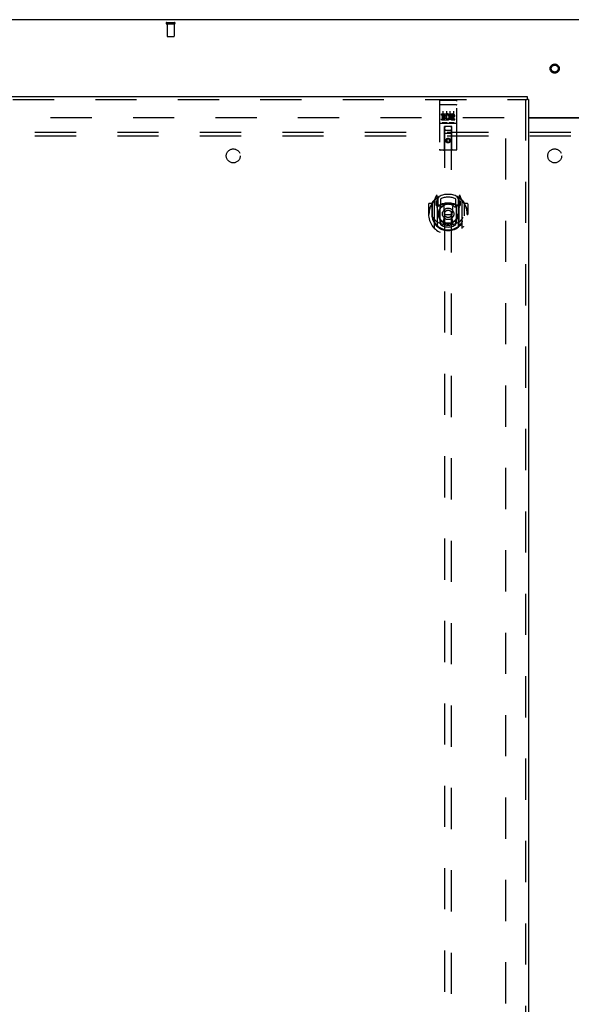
# Model space of a CAD drawing. Header units: inches. Extents: x 0 to 268, y 0 to 174.
# Tile 76 of 92: x 72 to 92, y 93 to 128. Entities that reach past the tile are written whole.
import ezdxf

# ---------------------------------------------------------------- set-up
doc = ezdxf.new("R2010")
doc.units = ezdxf.units.IN
doc.header["$LTSCALE"] = 14.749625
doc.header["$MEASUREMENT"] = 0
doc.linetypes.add('HIDDEN', pattern=[0.2, 0.1, -0.1])
doc.layers.get('0').update_dxf_attribs({"linetype": 'CONTINUOUS'})
for name, color, linetype in [('DEFAULT_2', 8, 'HIDDEN'), ('LEFTHAND_DOOR_ASSEMBLY', 7, 'CONTINUOUS'), ('SUBPANEL', 7, 'CONTINUOUS')]:
    doc.layers.add(name, color=color, linetype=linetype)

msp = doc.modelspace()

# ---------------------------------------------------------------- linework, layer by layer
at = {"color": 3, "linetype": 'Continuous'}
for p, q in [((130.113, 127.773), (52.467, 127.773)), ((90.352, 124.273), (92.227, 124.273)), ((90.352, 124.258), (92.227, 124.258))]:
    msp.add_line(p, q, dxfattribs=at)
at = {"layer": 'DEFAULT_2', "color": 8, "linetype": 'HIDDEN'}
for p, q in [((77.405, 127.669), (77.689, 127.669)), ((77.405, 127.626), (77.689, 127.626)), ((77.423, 127.626), (77.423, 127.179)), ((77.671, 127.626), (77.671, 127.179)), ((77.433, 127.169), (77.661, 127.169)), ((55.554, 124.273), (89.644, 124.273)), ((89.54, 51.252), (89.54, 124.294))]:
    msp.add_line(p, q, dxfattribs=at)
for radius in [0.164, 0.124]:
    msp.add_circle((91.29, 126.023), radius, dxfattribs=at)
for centre, radius, start, end in [((77.405, 127.648), 0.0215, 90, 270), ((77.689, 127.648), 0.0215, 270, 90), ((77.433, 127.179), 0.01, 180, 270), ((77.661, 127.179), 0.01, 270, 360)]:
    msp.add_arc(centre, radius, start, end, dxfattribs=at)
at = {"layer": 'LEFTHAND_DOOR_ASSEMBLY', "color": 3, "linetype": 'Continuous'}
for p, q in [((54.207, 125.023), (90.31, 125.023)), ((90.352, 124.919), (90.352, 50.627))]:
    msp.add_line(p, q, dxfattribs=at)
at = {"layer": 'LEFTHAND_DOOR_ASSEMBLY', "color": 8, "linetype": 'HIDDEN'}
for p, q in [((54.207, 124.919), (90.31, 124.919)), ((87.165, 124.861), (87.165, 123.136)), ((87.195, 124.891), (87.76, 124.891)), ((87.79, 123.136), (87.79, 124.861)), ((90.248, 124.919), (90.248, 50.627)), ((87.181, 124.732), (87.181, 124.732)), ((87.182, 124.732), (87.181, 124.732)), ((87.183, 124.732), (87.182, 124.732)), ((87.184, 124.732), (87.183, 124.732)), ((87.184, 124.732), (87.184, 124.732)), ((87.185, 124.732), (87.184, 124.732)), ((87.186, 124.732), (87.185, 124.732)), ((87.187, 124.732), (87.186, 124.732)), ((87.188, 124.732), (87.187, 124.732)), ((87.188, 124.732), (87.188, 124.732)), ((87.189, 124.732), (87.188, 124.732)), ((87.19, 124.733), (87.189, 124.732)), ((87.191, 124.733), (87.19, 124.733)), ((87.192, 124.733), (87.191, 124.733)), ((87.193, 124.733), (87.192, 124.733)), ((87.193, 124.733), (87.193, 124.733)), ((87.194, 124.733), (87.193, 124.733)), ((87.194, 124.733), (87.76, 124.733)), ((87.29, 124.499), (87.29, 124.193)), ((87.415, 124.499), (87.415, 124.193)), ((87.54, 124.499), (87.54, 124.193)), ((87.665, 124.499), (87.665, 124.193)), ((87.76, 124.733), (87.761, 124.733)), ((87.761, 124.733), (87.761, 124.733)), ((87.761, 124.733), (87.762, 124.733)), ((87.762, 124.733), (87.763, 124.733)), ((87.763, 124.733), (87.764, 124.733)), ((87.764, 124.733), (87.765, 124.733)), ((87.765, 124.733), (87.766, 124.732)), ((87.766, 124.732), (87.766, 124.732)), ((87.766, 124.732), (87.767, 124.732)), ((87.767, 124.732), (87.768, 124.732)), ((87.768, 124.732), (87.769, 124.732)), ((87.769, 124.732), (87.77, 124.732)), ((87.77, 124.732), (87.77, 124.732)), ((87.77, 124.732), (87.771, 124.732)), ((87.771, 124.732), (87.772, 124.732)), ((87.772, 124.732), (87.773, 124.732)), ((87.245, 124.355), (87.245, 124.398)), ((87.245, 124.398), (87.401, 124.398)), ((87.245, 124.355), (87.359, 124.355)), ((87.245, 124.185), (87.245, 124.227)), ((87.245, 124.227), (87.359, 124.227)), ((87.245, 124.185), (87.401, 124.185)), ((87.267, 124.271), (87.267, 124.313)), ((87.267, 124.313), (87.359, 124.313)), ((87.267, 124.271), (87.359, 124.271)), ((87.359, 124.313), (87.359, 124.355)), ((87.359, 124.227), (87.359, 124.271)), ((87.401, 124.22), (87.401, 124.398)), ((87.401, 124.22), (87.414, 124.239)), ((87.401, 124.185), (87.401, 124.197)), ((87.405, 124.195), (87.401, 124.197)), ((87.426, 124.35), (87.409, 124.389)), ((87.558, 124.355), (87.558, 124.398)), ((87.558, 124.398), (87.65, 124.398)), ((87.558, 124.355), (87.65, 124.355)), ((87.618, 124.271), (87.664, 124.271)), ((87.622, 124.312), (87.65, 124.312)), ((87.622, 124.227), (87.714, 124.227)), ((87.622, 124.185), (87.714, 124.185)), ((87.714, 124.185), (87.714, 124.227)), ((87.195, 124.063), (87.76, 124.063)), ((87.438, 124.079), (87.266, 124.079)), ((87.347, 123.136), (87.351, 123.946)), ((87.372, 123.946), (87.351, 123.946)), ((87.352, 123.946), (87.352, 89.944)), ((87.582, 123.946), (87.372, 123.946)), ((87.392, 123.821), (87.562, 123.821)), ((87.688, 124.079), (87.516, 124.079)), ((87.604, 123.946), (87.582, 123.946)), ((87.602, 89.944), (87.602, 123.946)), ((87.607, 123.136), (87.604, 123.946)), ((87.605, 123.696), (87.35, 123.696)), ((87.477, 123.517), (87.415, 123.481)), ((87.415, 123.481), (87.415, 123.409)), ((87.415, 123.481), (87.425, 123.476)), ((87.415, 123.409), (87.425, 123.415)), ((87.415, 123.409), (87.477, 123.373)), ((87.477, 123.506), (87.425, 123.476)), ((87.425, 123.476), (87.425, 123.415)), ((87.425, 123.415), (87.477, 123.385)), ((87.477, 123.517), (87.477, 123.506)), ((87.54, 123.481), (87.477, 123.517)), ((87.53, 123.476), (87.477, 123.506)), ((87.477, 123.385), (87.53, 123.415)), ((87.477, 123.373), (87.54, 123.409)), ((87.477, 123.373), (87.477, 123.385)), ((87.54, 123.481), (87.53, 123.476)), ((87.53, 123.415), (87.53, 123.476)), ((87.54, 123.409), (87.53, 123.415)), ((87.54, 123.409), (87.54, 123.481)), ((87.76, 123.106), (87.195, 123.106)), ((86.977, 121.285), (86.977, 120.318)), ((87.052, 121.471), (86.982, 121.296)), ((87.035, 121.281), (87.035, 121.131)), ((87.102, 121.281), (87.035, 121.281)), ((87.043, 121.273), (87.072, 121.227)), ((87.074, 121.392), (87.073, 121.391)), ((87.073, 121.391), (87.073, 121.391)), ((87.073, 121.391), (87.073, 121.391)), ((87.095, 121.388), (87.08, 121.468)), ((87.095, 120.372), (87.095, 121.388)), ((87.102, 121.341), (87.172, 121.45)), ((87.102, 120.397), (87.102, 121.4)), ((87.105, 121.375), (87.105, 121.168)), ((87.202, 121.353), (87.202, 121.1)), ((87.752, 121.1), (87.752, 121.353)), ((87.782, 121.45), (87.852, 121.341)), ((87.85, 121.168), (87.85, 121.375)), ((87.852, 120.397), (87.852, 121.4)), ((87.92, 121.281), (87.852, 121.281)), ((87.874, 121.468), (87.86, 121.388)), ((87.86, 121.388), (87.86, 120.372)), ((87.881, 121.391), (87.877, 121.394)), ((87.882, 121.227), (87.911, 121.273)), ((87.973, 121.296), (87.903, 121.471)), ((87.92, 121.131), (87.92, 121.281)), ((87.977, 120.318), (87.977, 121.285)), ((86.777, 121.175), (86.777, 120.802)), ((86.895, 121.19), (86.792, 121.19)), ((86.895, 121.19), (86.895, 120.802)), ((86.903, 121.175), (86.895, 121.19)), ((86.902, 121.213), (86.902, 120.755)), ((87.035, 121.131), (87.095, 121.131)), ((87.195, 121.13), (87.122, 121.13)), ((87.125, 121.148), (87.191, 121.148)), ((87.195, 120.489), (87.195, 121.12)), ((87.314, 121.146), (87.345, 120.802)), ((87.64, 121.146), (87.61, 120.802)), ((87.832, 121.13), (87.76, 121.13)), ((87.76, 121.12), (87.76, 120.489)), ((87.764, 121.148), (87.83, 121.148)), ((87.86, 121.131), (87.92, 121.131)), ((88.052, 121.213), (88.052, 120.755)), ((88.06, 121.19), (88.052, 121.175)), ((88.06, 120.802), (88.06, 121.19)), ((88.162, 121.19), (88.06, 121.19)), ((88.177, 121.175), (88.177, 120.802)), ((86.777, 120.802), (86.792, 120.802)), ((86.895, 120.802), (86.91, 120.802)), ((86.902, 120.755), (86.902, 120.752)), ((87.315, 120.462), (87.345, 120.802)), ((87.345, 120.802), (87.61, 120.802)), ((87.64, 120.462), (87.61, 120.802)), ((88.06, 120.802), (88.045, 120.802)), ((88.052, 120.755), (88.052, 120.752)), ((88.162, 120.802), (88.177, 120.802)), ((87.202, 120.539), (87.202, 120.436)), ((87.752, 120.436), (87.752, 120.539))]:
    msp.add_line(p, q, dxfattribs=at)
at = {"layer": 'LEFTHAND_DOOR_ASSEMBLY', "color": 7, "linetype": 'Continuous'}
for p in [(90.31, 125.023), (90.352, 124.919)]:
    msp.add_line(p, (90.31, 124.919), dxfattribs=at)
at = {"layer": 'LEFTHAND_DOOR_ASSEMBLY', "color": 8, "linetype": 'HIDDEN'}
for points in [[(87.181, 124.732), (87.18, 124.732), (87.18, 124.732), (87.179, 124.732), (87.179, 124.732), (87.179, 124.731), (87.178, 124.731), (87.178, 124.731), (87.178, 124.731), (87.177, 124.731), (87.177, 124.731), (87.177, 124.731), (87.176, 124.731), (87.176, 124.731), (87.176, 124.731), (87.175, 124.731), (87.175, 124.731), (87.175, 124.731), (87.174, 124.731), (87.174, 124.731), (87.174, 124.731), (87.173, 124.73), (87.173, 124.73), (87.173, 124.73), (87.173, 124.73), (87.172, 124.73), (87.172, 124.73), (87.172, 124.73), (87.171, 124.73), (87.171, 124.73), (87.171, 124.73), (87.171, 124.73), (87.17, 124.73), (87.17, 124.729), (87.17, 124.729), (87.17, 124.729), (87.17, 124.729), (87.169, 124.729), (87.169, 124.729), (87.169, 124.729), (87.169, 124.729), (87.168, 124.729), (87.168, 124.729), (87.168, 124.729), (87.168, 124.729), (87.168, 124.728), (87.167, 124.728), (87.167, 124.728), (87.167, 124.728), (87.167, 124.728), (87.167, 124.728), (87.167, 124.728), (87.167, 124.728), (87.166, 124.728), (87.166, 124.728), (87.166, 124.727), (87.166, 124.727), (87.166, 124.727), (87.166, 124.727), (87.166, 124.727), (87.166, 124.727), (87.165, 124.727), (87.165, 124.727), (87.165, 124.727), (87.165, 124.727), (87.165, 124.726), (87.165, 124.726), (87.165, 124.726), (87.165, 124.726), (87.165, 124.726), (87.165, 124.726), (87.165, 124.726), (87.165, 124.726), (87.165, 124.726), (87.165, 124.726), (87.165, 124.725), (87.165, 124.725), (87.165, 124.725)], [(87.773, 124.732), (87.773, 124.732), (87.774, 124.732), (87.774, 124.732), (87.775, 124.732), (87.775, 124.732), (87.775, 124.732), (87.776, 124.731), (87.776, 124.731), (87.776, 124.731), (87.777, 124.731), (87.777, 124.731), (87.777, 124.731), (87.778, 124.731), (87.778, 124.731), (87.778, 124.731), (87.779, 124.731), (87.779, 124.731), (87.779, 124.731), (87.78, 124.731), (87.78, 124.731), (87.78, 124.731), (87.781, 124.731), (87.781, 124.73), (87.781, 124.73), (87.781, 124.73), (87.782, 124.73), (87.782, 124.73), (87.782, 124.73), (87.783, 124.73), (87.783, 124.73), (87.783, 124.73), (87.783, 124.73), (87.784, 124.73), (87.784, 124.73), (87.784, 124.729), (87.784, 124.729), (87.785, 124.729), (87.785, 124.729), (87.785, 124.729), (87.785, 124.729), (87.786, 124.729), (87.786, 124.729), (87.786, 124.729), (87.786, 124.729), (87.786, 124.729), (87.787, 124.729), (87.787, 124.728), (87.787, 124.728), (87.787, 124.728), (87.787, 124.728), (87.787, 124.728), (87.788, 124.728), (87.788, 124.728), (87.788, 124.728), (87.788, 124.728), (87.788, 124.728), (87.788, 124.727), (87.788, 124.727), (87.789, 124.727), (87.789, 124.727), (87.789, 124.727), (87.789, 124.727), (87.789, 124.727), (87.789, 124.727), (87.789, 124.727), (87.789, 124.727), (87.789, 124.726), (87.789, 124.726), (87.789, 124.726), (87.789, 124.726), (87.789, 124.726), (87.79, 124.726), (87.79, 124.726), (87.79, 124.726), (87.79, 124.726), (87.79, 124.726), (87.79, 124.725), (87.79, 124.725), (87.79, 124.725)], [(87.266, 124.079), (87.266, 124.079), (87.266, 124.079), (87.266, 124.079), (87.265, 124.079), (87.265, 124.079), (87.265, 124.079), (87.265, 124.079), (87.265, 124.079), (87.264, 124.079), (87.264, 124.079), (87.264, 124.079), (87.264, 124.079), (87.264, 124.079), (87.264, 124.079), (87.263, 124.079), (87.263, 124.079), (87.263, 124.079), (87.263, 124.079), (87.263, 124.079), (87.263, 124.079), (87.263, 124.079), (87.262, 124.079), (87.262, 124.079), (87.262, 124.079), (87.262, 124.079), (87.262, 124.079), (87.262, 124.079), (87.262, 124.079), (87.261, 124.079), (87.261, 124.079), (87.261, 124.079), (87.261, 124.079), (87.261, 124.079), (87.261, 124.079), (87.261, 124.079), (87.261, 124.079), (87.261, 124.079), (87.26, 124.079), (87.26, 124.08), (87.26, 124.08), (87.26, 124.08), (87.26, 124.08), (87.26, 124.08), (87.26, 124.08), (87.26, 124.08), (87.26, 124.08)], [(87.445, 124.08), (87.445, 124.08), (87.445, 124.08), (87.444, 124.08), (87.444, 124.08), (87.444, 124.08), (87.444, 124.08), (87.444, 124.08), (87.444, 124.079), (87.444, 124.079), (87.444, 124.079), (87.444, 124.079), (87.444, 124.079), (87.443, 124.079), (87.443, 124.079), (87.443, 124.079), (87.443, 124.079), (87.443, 124.079), (87.443, 124.079), (87.443, 124.079), (87.443, 124.079), (87.442, 124.079), (87.442, 124.079), (87.442, 124.079), (87.442, 124.079), (87.442, 124.079), (87.442, 124.079), (87.442, 124.079), (87.441, 124.079), (87.441, 124.079), (87.441, 124.079), (87.441, 124.079), (87.441, 124.079), (87.441, 124.079), (87.44, 124.079), (87.44, 124.079), (87.44, 124.079), (87.44, 124.079), (87.44, 124.079), (87.44, 124.079), (87.439, 124.079), (87.439, 124.079), (87.439, 124.079), (87.439, 124.079), (87.439, 124.079), (87.438, 124.079)], [(87.516, 124.079), (87.516, 124.079), (87.516, 124.079), (87.516, 124.079), (87.515, 124.079), (87.515, 124.079), (87.515, 124.079), (87.515, 124.079), (87.515, 124.079), (87.514, 124.079), (87.514, 124.079), (87.514, 124.079), (87.514, 124.079), (87.514, 124.079), (87.514, 124.079), (87.513, 124.079), (87.513, 124.079), (87.513, 124.079), (87.513, 124.079), (87.513, 124.079), (87.513, 124.079), (87.513, 124.079), (87.512, 124.079), (87.512, 124.079), (87.512, 124.079), (87.512, 124.079), (87.512, 124.079), (87.512, 124.079), (87.512, 124.079), (87.511, 124.079), (87.511, 124.079), (87.511, 124.079), (87.511, 124.079), (87.511, 124.079), (87.511, 124.079), (87.511, 124.079), (87.511, 124.079), (87.511, 124.079), (87.51, 124.079), (87.51, 124.08), (87.51, 124.08), (87.51, 124.08), (87.51, 124.08), (87.51, 124.08), (87.51, 124.08), (87.51, 124.08), (87.51, 124.08)], [(87.695, 124.08), (87.695, 124.08), (87.695, 124.08), (87.694, 124.08), (87.694, 124.08), (87.694, 124.08), (87.694, 124.08), (87.694, 124.08), (87.694, 124.079), (87.694, 124.079), (87.694, 124.079), (87.694, 124.079), (87.694, 124.079), (87.693, 124.079), (87.693, 124.079), (87.693, 124.079), (87.693, 124.079), (87.693, 124.079), (87.693, 124.079), (87.693, 124.079), (87.693, 124.079), (87.692, 124.079), (87.692, 124.079), (87.692, 124.079), (87.692, 124.079), (87.692, 124.079), (87.692, 124.079), (87.692, 124.079), (87.691, 124.079), (87.691, 124.079), (87.691, 124.079), (87.691, 124.079), (87.691, 124.079), (87.691, 124.079), (87.69, 124.079), (87.69, 124.079), (87.69, 124.079), (87.69, 124.079), (87.69, 124.079), (87.69, 124.079), (87.689, 124.079), (87.689, 124.079), (87.689, 124.079), (87.689, 124.079), (87.689, 124.079), (87.688, 124.079)], [(86.932, 121.24), (86.932, 121.241), (86.933, 121.242), (86.934, 121.243), (86.935, 121.244), (86.935, 121.245), (86.936, 121.245), (86.937, 121.246), (86.938, 121.247), (86.938, 121.248), (86.939, 121.248), (86.94, 121.249), (86.941, 121.25), (86.941, 121.251), (86.942, 121.251), (86.943, 121.252), (86.944, 121.253), (86.945, 121.253), (86.945, 121.254), (86.946, 121.254), (86.947, 121.255), (86.948, 121.256), (86.949, 121.256), (86.95, 121.257), (86.951, 121.257), (86.951, 121.258), (86.952, 121.259), (86.953, 121.259), (86.954, 121.26), (86.955, 121.26), (86.956, 121.261), (86.957, 121.261), (86.958, 121.261), (86.959, 121.262), (86.96, 121.262)], [(87.995, 121.262), (87.996, 121.262), (87.997, 121.261), (87.998, 121.261), (87.998, 121.261), (87.999, 121.26), (88, 121.26), (88.001, 121.259), (88.002, 121.259), (88.003, 121.258), (88.004, 121.257), (88.005, 121.257), (88.006, 121.256), (88.006, 121.256), (88.007, 121.255), (88.008, 121.254), (88.009, 121.254), (88.01, 121.253), (88.011, 121.253), (88.011, 121.252), (88.012, 121.251), (88.013, 121.251), (88.014, 121.25), (88.015, 121.249), (88.015, 121.248), (88.016, 121.248), (88.017, 121.247), (88.018, 121.246), (88.018, 121.245), (88.019, 121.245), (88.02, 121.244), (88.02, 121.243), (88.021, 121.242), (88.022, 121.241), (88.023, 121.24)], [(86.945, 120.688), (86.948, 120.683), (86.951, 120.678), (86.954, 120.673), (86.957, 120.668), (86.959, 120.664), (86.962, 120.66), (86.965, 120.656), (86.967, 120.652), (86.97, 120.648), (86.973, 120.645), (86.975, 120.641), (86.977, 120.638), (86.98, 120.635), (86.982, 120.631), (86.984, 120.628), (86.986, 120.626), (86.989, 120.623), (86.991, 120.62), (86.993, 120.618), (86.995, 120.615), (86.997, 120.613), (86.999, 120.611), (87.001, 120.608), (87.003, 120.606), (87.005, 120.604), (87.006, 120.602), (87.008, 120.6), (87.01, 120.599), (87.012, 120.597), (87.013, 120.595), (87.015, 120.594), (87.017, 120.592), (87.018, 120.591), (87.02, 120.589), (87.021, 120.588), (87.023, 120.587)], [(87.932, 120.587), (87.933, 120.588), (87.935, 120.589), (87.936, 120.591), (87.938, 120.592), (87.939, 120.594), (87.941, 120.595), (87.943, 120.597), (87.944, 120.599), (87.946, 120.6), (87.948, 120.602), (87.95, 120.604), (87.952, 120.606), (87.954, 120.608), (87.955, 120.611), (87.957, 120.613), (87.959, 120.615), (87.962, 120.618), (87.964, 120.62), (87.966, 120.623), (87.968, 120.626), (87.97, 120.628), (87.972, 120.631), (87.975, 120.634), (87.977, 120.638), (87.979, 120.641), (87.982, 120.644), (87.984, 120.648), (87.987, 120.652), (87.989, 120.656), (87.992, 120.66), (87.995, 120.664), (87.998, 120.668), (88.001, 120.673), (88.004, 120.678), (88.007, 120.683), (88.01, 120.688)], [(86.96, 120.341), (86.959, 120.341), (86.958, 120.342), (86.957, 120.342), (86.956, 120.343), (86.955, 120.343), (86.954, 120.344), (86.953, 120.344), (86.952, 120.345), (86.951, 120.345), (86.951, 120.346), (86.95, 120.346), (86.949, 120.347), (86.948, 120.348), (86.947, 120.348), (86.946, 120.349), (86.945, 120.349), (86.945, 120.35), (86.944, 120.351), (86.943, 120.351), (86.942, 120.352), (86.941, 120.353), (86.941, 120.353), (86.94, 120.354), (86.939, 120.355), (86.938, 120.356), (86.938, 120.356), (86.937, 120.357), (86.936, 120.358), (86.935, 120.359), (86.935, 120.36), (86.934, 120.36), (86.933, 120.361), (86.932, 120.362), (86.932, 120.363)], [(87.665, 120.445), (87.66, 120.443), (87.654, 120.442), (87.649, 120.441), (87.643, 120.439), (87.638, 120.438), (87.633, 120.437), (87.627, 120.435), (87.622, 120.434), (87.616, 120.433), (87.611, 120.432), (87.605, 120.431), (87.6, 120.43), (87.594, 120.429), (87.589, 120.428), (87.583, 120.427), (87.578, 120.426), (87.572, 120.426), (87.566, 120.425), (87.561, 120.424), (87.555, 120.424), (87.55, 120.423), (87.544, 120.422), (87.539, 120.422), (87.533, 120.421), (87.528, 120.421), (87.522, 120.421), (87.516, 120.42), (87.511, 120.42), (87.505, 120.42), (87.5, 120.419), (87.494, 120.419), (87.488, 120.419), (87.483, 120.419), (87.477, 120.419), (87.472, 120.419), (87.466, 120.419), (87.46, 120.419), (87.455, 120.419), (87.449, 120.42), (87.444, 120.42), (87.438, 120.42), (87.432, 120.421), (87.427, 120.421), (87.421, 120.421), (87.416, 120.422), (87.41, 120.422), (87.405, 120.423), (87.399, 120.424), (87.393, 120.424), (87.388, 120.425), (87.382, 120.426), (87.377, 120.426), (87.371, 120.427), (87.366, 120.428), (87.36, 120.429), (87.355, 120.43), (87.349, 120.431), (87.344, 120.432), (87.338, 120.433), (87.333, 120.434), (87.327, 120.435), (87.322, 120.437), (87.316, 120.438), (87.311, 120.439), (87.305, 120.441), (87.3, 120.442), (87.295, 120.443), (87.289, 120.445)], [(88.023, 120.363), (88.022, 120.362), (88.021, 120.361), (88.02, 120.36), (88.02, 120.36), (88.019, 120.359), (88.018, 120.358), (88.018, 120.357), (88.017, 120.356), (88.016, 120.356), (88.015, 120.355), (88.015, 120.354), (88.014, 120.353), (88.013, 120.353), (88.012, 120.352), (88.011, 120.351), (88.011, 120.351), (88.01, 120.35), (88.009, 120.349), (88.008, 120.349), (88.007, 120.348), (88.006, 120.348), (88.006, 120.347), (88.005, 120.346), (88.004, 120.346), (88.003, 120.345), (88.002, 120.345), (88.001, 120.344), (88, 120.344), (87.999, 120.343), (87.998, 120.343), (87.998, 120.342), (87.997, 120.342), (87.996, 120.341), (87.995, 120.341)]]:
    msp.add_lwpolyline(points, dxfattribs=at)
for centre, radius in [((87.477, 123.446), 0.085), ((87.477, 123.446), 0.0845), ((87.477, 120.82), 0.35), ((87.477, 120.82), 0.335), ((87.477, 120.82), 0.205), ((87.477, 120.82), 0.133)]:
    msp.add_circle(centre, radius, dxfattribs=at)
for centre, radius, start, end in [((87.195, 124.861), 0.03, 90, 180), ((87.76, 124.861), 0.03, 0, 90), ((87.451, 124.291), 0.107, 244.2636, 113.4027), ((87.451, 124.291), 0.0639, 234.8895, 113.4026), ((87.622, 124.248), 0.0635, 90, 270), ((87.622, 124.249), 0.0219, 100.307, 270), ((87.65, 124.333), 0.0644, 282.2995, 90.0775), ((87.65, 124.333), 0.0219, 269.9011, 90), ((87.195, 124.033), 0.03, 90, 180), ((87.392, 123.906), 0.04, 90, 180), ((87.392, 123.861), 0.04, 180, 270), ((87.562, 123.906), 0.04, 0, 90), ((87.562, 123.861), 0.04, 270, 360), ((87.76, 124.033), 0.03, 0, 90), ((87.195, 123.136), 0.03, 180, 270), ((87.317, 123.136), 0.03, 270, 360), ((87.637, 123.136), 0.03, 180, 270), ((87.76, 123.136), 0.03, 270, 360), ((87.477, 120.802), 0.7, 125.5126, 54.4874), ((87.477, 120.82), 0.7, 35.2961, 144.7039), ((86.992, 121.285), 0.015, 135.0748, 180), ((87.047, 121.276), 0.005, 90, 212.6792), ((87.066, 121.466), 0.015, 10, 158.1959), ((87.082, 121.355), 0.02, 0, 125.5126), ((87.085, 121.375), 0.02, 0, 125.2543), ((87.122, 121.4), 0.02, 121.4688, 179.9992), ((87.477, 120.82), 0.6, 62.7204, 117.2796), ((87.832, 121.4), 0.02, 0, 58.5295), ((87.87, 121.375), 0.02, 54.7457, 180), ((87.872, 121.355), 0.02, 54.4874, 180), ((87.889, 121.466), 0.015, 21.8041, 170), ((87.907, 121.276), 0.005, 327.3208, 90), ((87.962, 121.285), 0.015, 0, 44.9252), ((86.792, 121.175), 0.015, 90, 180), ((87.477, 120.802), 0.685, 146.9885, 180), ((86.922, 121.213), 0.02, 144.7039, 180), ((87.477, 120.489), 0.7, 53.2319, 126.7681), ((86.914, 121.126), 0.188, 0, 32.6792), ((87.122, 121.15), 0.02, 180, 270), ((87.125, 121.168), 0.02, 180, 270), ((87.191, 121.168), 0.02, 270, 293.464), ((87.21, 121.12), 0.015, 112.9863, 180), ((87.477, 120.507), 0.7, 66.536, 113.464), ((87.232, 121.1), 0.03, 180, 311.1261), ((87.477, 120.82), 0.343, 48.8739, 131.1261), ((87.294, 121.144), 0.02, 5.0796, 105.6131), ((87.66, 121.144), 0.02, 74.3869, 174.9204), ((87.722, 121.1), 0.03, 228.8739, 360), ((87.745, 121.12), 0.015, 0, 67.0137), ((87.764, 121.168), 0.02, 246.536, 270), ((87.83, 121.168), 0.02, 270, 360), ((87.832, 121.15), 0.02, 270, 360), ((88.04, 121.126), 0.188, 147.3208, 180), ((88.032, 121.213), 0.02, 0, 35.2961), ((87.477, 120.802), 0.685, 0, 33.0115), ((88.162, 121.175), 0.015, 0, 90), ((87.477, 120.804), 0.583, 180.2464, 359.7536), ((86.922, 120.755), 0.02, 180, 187.6622), ((87.477, 120.83), 0.58, 187.6622, 352.3378), ((87.477, 121.119), 0.7, 229.529, 310.471), ((87.232, 120.539), 0.03, 48.8739, 180), ((87.722, 120.539), 0.03, 0, 131.1261), ((88.032, 120.755), 0.02, 352.3378, 360), ((86.992, 120.318), 0.015, 180, 224.9252), ((87.11, 120.372), 0.015, 180, 229.6413), ((87.122, 120.397), 0.02, 180, 230.6594), ((87.21, 120.489), 0.015, 180, 247.0137), ((87.477, 120.83), 0.48, 235.0461, 304.9539), ((87.477, 120.82), 0.343, 228.8739, 311.1261), ((87.295, 120.464), 0.02, 254.4248, 354.9204), ((87.66, 120.464), 0.02, 185.0796, 285.5752), ((87.745, 120.489), 0.015, 292.9863, 360), ((87.832, 120.397), 0.02, 309.3378, 359.9984), ((87.845, 120.372), 0.015, 310.3587, 360), ((87.962, 120.318), 0.015, 315.0748, 360)]:
    msp.add_arc(centre, radius, start, end, dxfattribs=at)
at = {"layer": 'SUBPANEL', "color": 8, "linetype": 'HIDDEN'}
for p, q in [((57.946, 123.742), (124.633, 123.742)), ((57.946, 123.617), (124.633, 123.617))]:
    msp.add_line(p, q, dxfattribs=at)
for centre in [(79.79, 122.898), (91.29, 122.898)]:
    msp.add_circle(centre, 0.25, dxfattribs=at)

doc.saveas('drawing.dxf')
